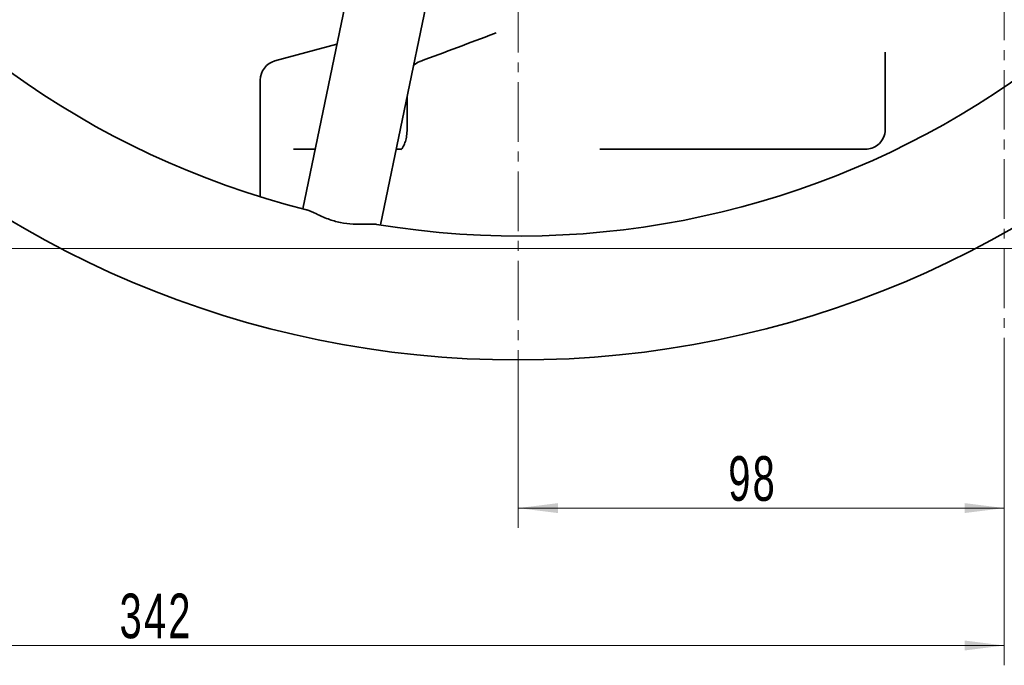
# Model space of a CAD drawing. Header units: millimetres. Extents: x -1179 to 1221, y -429 to 923.
# Tile 2 of 33: x -963 to -765, y 307 to 437. Entities that reach past the tile are written whole.
import ezdxf

# ---------------------------------------------------------------- set-up
doc = ezdxf.new("R2010")
doc.units = ezdxf.units.MM
doc.linetypes.add('点画线', pattern=[18, 12, -2, 2, -2])
doc.layers.get('0').update_dxf_attribs({"lineweight": 35})
for name, color, linetype, lineweight in [('中心线层', 1, '点画线', 18), ('尺寸线层', 110, 'Continuous', 18), ('粗实线层', 7, 'Continuous', 35)]:
    doc.layers.add(name, color=color, linetype=linetype, lineweight=lineweight)
doc.styles.add('标准', font='txt', dxfattribs={"width": 0.667})
doc.dimstyles.new('标准', dxfattribs={"dimtxt": 4.5, "dimasz": 4, "dimexe": 2, "dimexo": 0, "dimgap": 1.2625, "dimtad": 1, "dimdec": 3, "dimdsep": 46, "dimtxsty": '标准', "dimblk": '_CAXARROW', "dimcen": 0, "dimdle": 8, "dimaunit": 1, "dimazin": 2, "dimtfac": 0.707107, "dimtdec": 3, "dimtix": 1, "dimtmove": 2, "dimatfit": 3, "dimfxl": 0, "dimfrac": 2, "dimtolj": 1, "dimarcsym": 0})

# ---------------------------------------------------------------- blocks, each defined once
blk = doc.blocks.new('*X6')
at = {"layer": '尺寸线层', "linetype": 'Continuous', "lineweight": 18}
for points in [[(-1167.65, 923.48), (-1166.65, 915.48), (-1168.65, 915.48)], [(-1167.65, 390.98), (-1166.65, 398.98), (-1168.65, 398.98)]]:
    blk.add_hatch(color=0, dxfattribs=at).paths.add_polyline_path(points, flags=0)
at = {"layer": '尺寸线层', "color": 0, "linetype": 'Continuous'}
for p, q in [((-1028.76, 923.48), (-1171.65, 923.48)), ((-754.76, 390.98), (-1171.65, 390.98))]:
    blk.add_line(p, q, dxfattribs=at)
at = {"layer": '尺寸线层', "color": 0, "linetype": 'Continuous', "lineweight": 18}
blk.add_line((-1167.65, 923.48), (-1167.65, 390.98), dxfattribs=at)
at = {"layer": '尺寸线层', "color": 0, "insert": (-1173.55, 657.23), "char_height": 9, "width": 36.3182, "attachment_point": 5, "rotation": 90, "line_spacing_factor": 0.689862, "style": '标准'}
blk.add_mtext('\\T1.1;532.5', dxfattribs=at)
blk = doc.blocks.new('_CAXARROW')
blk.add_hatch(color=0).paths.add_polyline_path([(0, 0), (-1, 0.125), (-1, -0.125)], flags=0)
blk = doc.blocks.new('*X12')
at = {"layer": '尺寸线层', "linetype": 'Continuous', "lineweight": 18}
for points in [[(-862.76, 338.62), (-854.76, 339.62), (-854.76, 337.62)], [(-764.76, 338.62), (-772.76, 339.62), (-772.76, 337.62)]]:
    blk.add_hatch(color=0, dxfattribs=at).paths.add_polyline_path(points, flags=0)
at = {"layer": '尺寸线层', "color": 0, "linetype": 'Continuous'}
for p, q in [((-764.76, 360.95), (-764.76, 334.62)), ((-862.76, 358.48), (-862.76, 334.62))]:
    blk.add_line(p, q, dxfattribs=at)
at = {"layer": '尺寸线层', "color": 0, "linetype": 'Continuous', "lineweight": 18}
blk.add_line((-862.76, 338.62), (-764.76, 338.62), dxfattribs=at)
at = {"layer": '尺寸线层', "color": 0, "insert": (-815.5, 344.52), "char_height": 9, "width": 18, "attachment_point": 5, "line_spacing_factor": 0.689862, "style": '标准'}
blk.add_mtext('\\T1.1;98', dxfattribs=at)
blk = doc.blocks.new('*X13')
at = {"layer": '尺寸线层', "linetype": 'Continuous', "lineweight": 18}
for points in [[(-1106.76, 310.92), (-1098.76, 311.92), (-1098.76, 309.92)], [(-764.76, 310.92), (-772.76, 311.92), (-772.76, 309.92)]]:
    blk.add_hatch(color=0, dxfattribs=at).paths.add_polyline_path(points, flags=0)
at = {"layer": '尺寸线层', "color": 0, "linetype": 'Continuous'}
for p, q in [((-1106.76, 545.98), (-1106.76, 306.92)), ((-764.76, 360.95), (-764.76, 306.92))]:
    blk.add_line(p, q, dxfattribs=at)
at = {"layer": '尺寸线层', "color": 0, "linetype": 'Continuous', "lineweight": 18}
blk.add_line((-1106.76, 310.92), (-764.76, 310.92), dxfattribs=at)
at = {"layer": '尺寸线层', "color": 0, "insert": (-935.76, 316.82), "char_height": 9, "width": 23.4117, "attachment_point": 5, "line_spacing_factor": 0.689862, "style": '标准'}
blk.add_mtext('\\T1.1;342', dxfattribs=at)

msp = doc.modelspace()

# ---------------------------------------------------------------- linework, layer by layer
at = {"layer": '中心线层'}
for p, q in [((-862.7638, 358.4813), (-862.7638, 778.4813)), ((-764.7638, 360.9452), (-764.7638, 682.8307))]:
    msp.add_line(p, q, dxfattribs=at)
at = {"layer": '粗实线层'}
for p, q in [((-875.9549, 544.3516), (-906.202, 398.9581)), ((-860.2903, 541.0928), (-890.5374, 395.6993)), ((-899.3022, 432.1242), (-911.7991, 428.7757)), ((-788.7638, 430.5462), (-788.7638, 424.912)), ((-914.7638, 401.3856), (-914.7638, 424.912)), ((-788.7638, 424.912), (-788.7638, 414.9813)), ((-885.1703, 421.4981), (-885.1703, 414.9813)), ((-908.0537, 410.9813), (-903.7007, 410.9813)), ((-887.3582, 410.9813), (-886.302, 410.9813)), ((-846.2861, 410.9813), (-792.7638, 410.9813))]:
    msp.add_line(p, q, dxfattribs=at)
msp.add_circle((-862.7638, 568.4813), 200, dxfattribs=at)
for centre, radius, start, end in [((-862.7638, 568.4813), 175, 170.6136, 255.882496), ((-862.7638, 568.4813), 175, 260.6136, 345.882496), ((-910.7638, 424.912), 4, 105, 180), ((-881.1703, 424.912), 4, 110.57456, 131.878172)]:
    msp.add_arc(centre, radius, start, end, dxfattribs=at)
for centre, major_axis, ratio, start_param, end_param in [((-866.1362, 430.5462), (-1.4014, 3.7464), 0.68359934, 6.28171556, 6.28172342), ((-881.1703, 424.912), (-1.4057, 3.7449), 0.68344239, 6.28179257, 6.28318742)]:
    msp.add_ellipse(centre, major_axis=major_axis, ratio=ratio, start_param=start_param, end_param=end_param, dxfattribs=at)
for points in [[(-882.5086, 428.6807), (-877.5176, 430.5542), (-872.5259, 432.4254), (-867.5334, 434.2928)], [(-867.5334, 434.2929), (-867.4277, 434.3324), (-867.3269, 434.3713), (-867.2316, 434.4092)], [(-886.3362, 410.9432), (-886.3359, 410.9435), (-886.3356, 410.9438), (-886.3353, 410.9442)], [(-886.4355, 410.85), (-886.4355, 410.85), (-886.4336, 410.8514), (-886.4298, 410.8543)]]:
    msp.add_open_spline(points, degree=3, dxfattribs=at)
for points, knots in [([(-886.4373, 410.8496), (-886.4373, 410.8496), (-886.434, 410.8519), (-886.3981, 410.8805), (-886.3019, 410.967), (-886.0809, 411.2682), (-885.9621, 411.4604), (-885.7305, 411.9332), (-885.6147, 412.2225), (-885.4087, 412.8934), (-885.3193, 413.2919), (-885.1999, 414.1157), (-885.1676, 414.5509), (-885.1676, 414.9813)], [0, 0, 0, 0, 0.20725837, 0.20725837, 1.13996355, 1.13996355, 1.90202305, 1.90202305, 2.69126484, 2.69126484, 3.55861584, 3.55861584, 4.4196557, 4.4196557, 4.4196557, 4.4196557]), ([(-788.7638, 414.9813), (-788.7638, 414.3816), (-789.0419, 413.1739), (-790.3984, 411.4918), (-791.8809, 410.9813), (-792.7638, 410.9813)], [0, 0, 0, 0, 1.78875656, 3.57751311, 6.26064795, 6.26064795, 6.26064795, 6.26064795]), ([(-891.3048, 395.8244), (-891.3386, 395.83), (-891.3734, 395.8351), (-891.9105, 395.9057), (-892.6202, 395.8881), (-894.2234, 395.8442), (-895.1053, 395.8195), (-896.8791, 395.9058), (-897.7402, 396.0019), (-899.4786, 396.3637), (-900.3066, 396.6192), (-901.9677, 397.2477), (-902.7665, 397.6221), (-904.2188, 398.3015), (-904.8621, 398.6004), (-905.382, 398.7495), (-905.4155, 398.7585), (-905.4483, 398.7668)], [0, 0, 0, 0, 0.18918696, 0.18918696, 2.82575443, 2.82575443, 5.2280604, 5.2280604, 7.3288057, 7.3288057, 9.42981085, 9.42981085, 11.83266434, 11.83266434, 14.46876375, 14.46876375, 14.65558826, 14.65558826, 14.65558826, 14.65558826])]:
    msp.add_open_spline(points, degree=3, knots=knots, dxfattribs=at)

# ---------------------------------------------------------------- dimensions: what is measured, and where the dimension line sits
at = {"layer": '尺寸线层'}
dim = msp.add_linear_dim(base=(-1167.6549, 390.9813), p1=(-1028.7638, 923.4813), p2=(-754.7638, 390.9813), angle=270, dimstyle='标准', override={"dimscale": 2, "dimsah": 1, "dimtfill": 1, "dimtzin": 0}, dxfattribs=at)
dim.commit()
dim.dimension.update_dxf_attribs({"geometry": '*X6', "text_midpoint": (-1173.5549, 657.2313), "dimtype": 160})
for base, p1, picture, middle in [((-764.7638, 310.923), (-1106.7638, 545.9813), '*X13', (-935.7638, 316.823)), ((-764.7638, 338.6161), (-862.7638, 358.4813), '*X12', (-815.4952, 344.5161))]:
    dim = msp.add_linear_dim(base=base, p1=p1, p2=(-764.7638, 360.9452), dimstyle='标准', override={"dimscale": 2, "dimsah": 1, "dimtfill": 1, "dimtzin": 0}, dxfattribs=at)
    dim.commit()
    dim.dimension.update_dxf_attribs({"geometry": picture, "text_midpoint": middle, "dimtype": 160})

doc.saveas('drawing.dxf')
